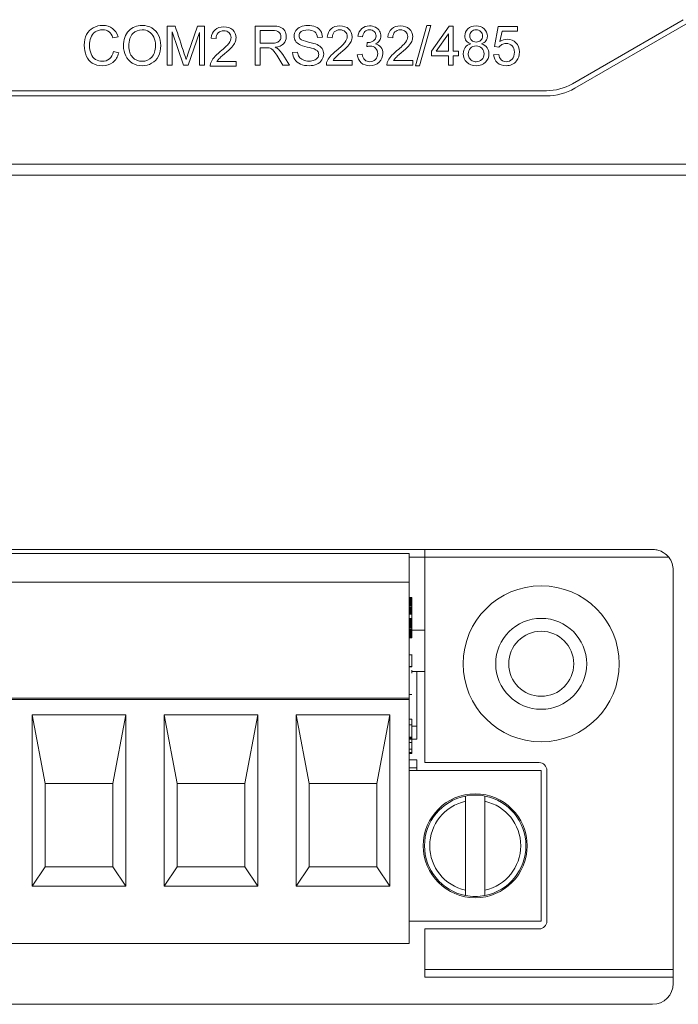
# Model space of a CAD drawing. Header units: millimetres. Extents: x 10908 to 11424, y -3584 to -2973.
# Tile 33 of 50: x 11242 to 11268, y -3548 to -3510. Entities that reach past the tile are written whole.
import ezdxf

# ---------------------------------------------------------------- set-up
doc = ezdxf.new("R2010")
doc.units = ezdxf.units.MM
doc.layers.add('1', color=7, linetype='Continuous', true_color=0xffffff)

msp = doc.modelspace()

# ---------------------------------------------------------------- linework, layer by layer
at = {"layer": '1', "color": 7, "linetype": 'Continuous', "lineweight": 18}
for p, q in [((11247.897, -3510.147), (11247.897, -3511.647)), ((11248.196, -3510.147), (11247.897, -3510.147)), ((11249.062, -3510.147), (11248.702, -3511.191)), ((11249.329, -3510.147), (11249.062, -3510.147)), ((11249.329, -3511.647), (11249.329, -3510.147)), ((11251.274, -3511.647), (11251.274, -3510.147)), ((11257.882, -3510.121), (11257.447, -3511.673)), ((11257.596, -3511.673), (11258.03, -3510.121)), ((11258.03, -3510.121), (11257.882, -3510.121)), ((11258.741, -3510.147), (11258.056, -3511.119)), ((11258.891, -3510.147), (11258.741, -3510.147)), ((11258.891, -3511.119), (11258.891, -3510.147)), ((11263.474, -3512.366), (11267.742, -3509.902)), ((11263.574, -3512.539), (11267.842, -3510.075)), ((11248.088, -3511.647), (11248.088, -3510.37)), ((11248.088, -3510.37), (11248.522, -3511.647)), ((11248.701, -3511.647), (11249.137, -3510.391)), ((11249.137, -3510.391), (11249.137, -3511.647)), ((11251.472, -3510.313), (11251.472, -3510.809)), ((11255.223, -3510.53), (11255.407, -3510.563)), ((11258.237, -3511.119), (11258.707, -3510.443)), ((11258.707, -3510.443), (11258.707, -3511.119)), ((11260.625, -3510.167), (11260.48, -3510.938)), ((11261.371, -3510.167), (11260.625, -3510.167)), ((11260.692, -3510.747), (11260.773, -3510.343)), ((11260.773, -3510.343), (11261.371, -3510.343)), ((11261.371, -3510.343), (11261.371, -3510.167)), ((11245.808, -3510.604), (11246.003, -3510.558)), ((11249.585, -3510.612), (11249.775, -3510.631)), ((11251.472, -3510.809), (11251.899, -3510.809)), ((11253.866, -3510.569), (11253.675, -3510.584)), ((11254.049, -3510.575), (11254.239, -3510.594)), ((11255.588, -3510.775), (11255.568, -3510.937)), ((11256.38, -3510.575), (11256.569, -3510.594)), ((11246.029, -3511.171), (11245.83, -3511.121)), ((11251.472, -3510.981), (11251.472, -3511.647)), ((11252.335, -3511.239), (11252.595, -3511.647)), ((11252.716, -3511.165), (11252.904, -3511.149)), ((11255.389, -3511.226), (11255.205, -3511.251)), ((11258.056, -3511.119), (11258.056, -3511.288)), ((11258.707, -3511.119), (11258.237, -3511.119)), ((11259.094, -3511.119), (11258.891, -3511.119)), ((11259.094, -3511.288), (11259.094, -3511.119)), ((11260.641, -3511.238), (11260.447, -3511.254)), ((11260.48, -3510.938), (11260.653, -3510.961)), ((11247.897, -3511.647), (11248.088, -3511.647)), ((11248.522, -3511.647), (11248.701, -3511.647)), ((11249.137, -3511.647), (11249.329, -3511.647)), ((11250.542, -3511.507), (11249.806, -3511.507)), ((11250.542, -3511.684), (11250.542, -3511.507)), ((11251.472, -3511.647), (11251.274, -3511.647)), ((11252.346, -3511.647), (11252.148, -3511.335)), ((11252.595, -3511.647), (11252.346, -3511.647)), ((11254.015, -3511.647), (11255.006, -3511.647)), ((11255.006, -3511.47), (11254.271, -3511.47)), ((11255.006, -3511.647), (11255.006, -3511.47)), ((11256.345, -3511.647), (11257.337, -3511.647)), ((11257.337, -3511.47), (11256.601, -3511.47)), ((11257.337, -3511.647), (11257.337, -3511.47)), ((11258.056, -3511.288), (11258.707, -3511.288)), ((11258.707, -3511.288), (11258.707, -3511.647)), ((11258.707, -3511.647), (11258.891, -3511.647)), ((11258.891, -3511.288), (11259.094, -3511.288)), ((11258.891, -3511.647), (11258.891, -3511.288)), ((11249.55, -3511.684), (11250.542, -3511.684)), ((11257.447, -3511.673), (11257.596, -3511.673)), ((11099.338, -3512.634), (11262.474, -3512.634)), ((11099.338, -3512.834), (11262.474, -3512.834)), ((11075.606, -3515.459), (11283.206, -3515.459)), ((11077.008, -3515.884), (11281.804, -3515.884)), ((11226.116, -3530.284), (11257.796, -3530.284)), ((11226.719, -3530.444), (11257.199, -3530.444)), ((11257.199, -3530.444), (11257.199, -3531.544)), ((11257.199, -3530.584), (11257.796, -3530.584)), ((11257.796, -3530.584), (11257.796, -3530.284)), ((11266.556, -3530.284), (11257.796, -3530.284)), ((11257.796, -3530.584), (11257.796, -3538.484)), ((11267.181, -3530.584), (11257.796, -3530.584)), ((11267.356, -3546.444), (11267.356, -3531.084)), ((11226.719, -3531.544), (11257.199, -3531.544)), ((11257.199, -3536.004), (11257.199, -3531.544)), ((11257.299, -3532.138), (11257.199, -3532.138)), ((11257.299, -3532.14), (11257.199, -3532.14)), ((11257.299, -3532.145), (11257.199, -3532.145)), ((11257.299, -3532.154), (11257.199, -3532.154)), ((11257.299, -3532.165), (11257.199, -3532.165)), ((11257.299, -3532.179), (11257.199, -3532.179)), ((11257.299, -3532.196), (11257.199, -3532.196)), ((11257.299, -3532.217), (11257.199, -3532.217)), ((11257.299, -3532.24), (11257.199, -3532.24)), ((11257.299, -3532.251), (11257.199, -3532.251)), ((11257.299, -3532.278), (11257.199, -3532.278)), ((11257.299, -3532.307), (11257.199, -3532.307)), ((11257.299, -3532.338), (11257.199, -3532.338)), ((11257.299, -3532.372), (11257.199, -3532.372)), ((11257.299, -3532.408), (11257.199, -3532.408)), ((11257.299, -3532.446), (11257.199, -3532.446)), ((11257.299, -3532.487), (11257.199, -3532.487)), ((11257.299, -3532.138), (11257.299, -3532.14)), ((11257.299, -3532.14), (11257.299, -3532.145)), ((11257.299, -3532.145), (11257.299, -3532.154)), ((11257.299, -3532.154), (11257.299, -3532.165)), ((11257.299, -3532.165), (11257.299, -3532.179)), ((11257.299, -3532.179), (11257.299, -3532.196)), ((11257.299, -3532.196), (11257.299, -3532.217)), ((11257.299, -3532.217), (11257.299, -3532.24)), ((11257.299, -3532.24), (11257.299, -3532.251)), ((11257.299, -3532.251), (11257.299, -3532.278)), ((11257.299, -3532.278), (11257.299, -3532.307)), ((11257.299, -3532.307), (11257.299, -3532.338)), ((11257.299, -3532.338), (11257.299, -3532.372)), ((11257.299, -3532.372), (11257.299, -3532.408)), ((11257.299, -3532.408), (11257.299, -3532.446)), ((11257.299, -3532.446), (11257.299, -3532.487)), ((11257.299, -3532.487), (11257.299, -3532.53)), ((11257.299, -3532.53), (11257.199, -3532.53)), ((11257.299, -3532.563), (11257.199, -3532.563)), ((11257.299, -3532.599), (11257.199, -3532.599)), ((11257.299, -3532.635), (11257.199, -3532.635)), ((11257.299, -3532.667), (11257.199, -3532.667)), ((11257.299, -3532.694), (11257.199, -3532.694)), ((11257.299, -3532.718), (11257.199, -3532.718)), ((11257.299, -3532.731), (11257.199, -3532.731)), ((11257.299, -3532.749), (11257.199, -3532.749)), ((11257.299, -3532.762), (11257.199, -3532.762)), ((11257.299, -3532.772), (11257.199, -3532.772)), ((11257.299, -3532.778), (11257.199, -3532.778)), ((11257.299, -3532.53), (11257.299, -3532.563)), ((11257.299, -3532.563), (11257.299, -3532.599)), ((11257.299, -3532.599), (11257.299, -3532.635)), ((11257.299, -3532.635), (11257.299, -3532.667)), ((11257.299, -3532.667), (11257.299, -3532.694)), ((11257.299, -3532.694), (11257.299, -3532.718)), ((11257.299, -3532.718), (11257.299, -3532.731)), ((11257.299, -3532.731), (11257.299, -3532.749)), ((11257.299, -3532.749), (11257.299, -3532.762)), ((11257.299, -3532.762), (11257.299, -3532.772)), ((11257.299, -3532.772), (11257.299, -3532.778)), ((11257.299, -3532.778), (11257.299, -3532.941)), ((11257.299, -3532.941), (11257.199, -3532.941)), ((11257.299, -3532.956), (11257.199, -3532.956)), ((11257.299, -3532.977), (11257.199, -3532.977)), ((11257.299, -3533.002), (11257.199, -3533.002)), ((11257.299, -3533.03), (11257.199, -3533.03)), ((11257.299, -3533.061), (11257.199, -3533.061)), ((11257.299, -3533.096), (11257.199, -3533.096)), ((11257.299, -3533.132), (11257.199, -3533.132)), ((11257.299, -3533.172), (11257.199, -3533.172)), ((11257.299, -3533.214), (11257.199, -3533.214)), ((11257.299, -3533.227), (11257.199, -3533.227)), ((11257.299, -3533.232), (11257.199, -3533.232)), ((11257.299, -3533.257), (11257.199, -3533.257)), ((11257.299, -3532.941), (11257.299, -3532.956)), ((11257.299, -3532.956), (11257.299, -3532.977)), ((11257.299, -3532.977), (11257.299, -3533.002)), ((11257.299, -3533.002), (11257.299, -3533.03)), ((11257.299, -3533.03), (11257.299, -3533.061)), ((11257.299, -3533.061), (11257.299, -3533.096)), ((11257.299, -3533.096), (11257.299, -3533.132)), ((11257.299, -3533.132), (11257.299, -3533.172)), ((11257.299, -3533.172), (11257.299, -3533.214)), ((11257.299, -3533.214), (11257.299, -3533.227)), ((11257.299, -3533.227), (11257.299, -3533.232)), ((11257.299, -3533.232), (11257.299, -3533.257)), ((11257.299, -3533.257), (11257.299, -3533.293)), ((11257.299, -3533.293), (11257.199, -3533.293)), ((11257.299, -3533.333), (11257.199, -3533.333)), ((11257.299, -3533.372), (11257.199, -3533.372)), ((11257.299, -3533.408), (11257.199, -3533.408)), ((11257.299, -3533.443), (11257.199, -3533.443)), ((11257.299, -3533.476), (11257.199, -3533.476)), ((11257.299, -3533.507), (11257.199, -3533.507)), ((11257.299, -3533.537), (11257.199, -3533.537)), ((11257.299, -3533.564), (11257.199, -3533.564)), ((11257.299, -3533.566), (11257.199, -3533.566)), ((11257.299, -3533.591), (11257.199, -3533.591)), ((11257.299, -3533.612), (11257.199, -3533.612)), ((11257.299, -3533.631), (11257.199, -3533.631)), ((11257.299, -3533.293), (11257.299, -3533.333)), ((11257.299, -3533.333), (11257.299, -3533.372)), ((11257.299, -3533.372), (11257.299, -3533.408)), ((11257.796, -3533.384), (11257.299, -3533.384)), ((11257.299, -3533.408), (11257.299, -3533.443)), ((11257.299, -3533.443), (11257.299, -3533.476)), ((11257.299, -3533.476), (11257.299, -3533.507)), ((11257.299, -3533.507), (11257.299, -3533.537)), ((11257.299, -3533.537), (11257.299, -3533.564)), ((11257.299, -3533.564), (11257.299, -3533.566)), ((11257.299, -3533.566), (11257.299, -3533.591)), ((11257.299, -3533.591), (11257.299, -3533.612)), ((11257.299, -3533.612), (11257.299, -3533.631)), ((11257.299, -3533.631), (11257.299, -3533.647)), ((11257.299, -3533.647), (11257.199, -3533.647)), ((11257.299, -3533.66), (11257.199, -3533.66)), ((11257.299, -3533.67), (11257.199, -3533.67)), ((11257.299, -3533.677), (11257.199, -3533.677)), ((11257.299, -3533.681), (11257.199, -3533.681)), ((11257.299, -3533.683), (11257.199, -3533.683)), ((11257.299, -3533.647), (11257.299, -3533.66)), ((11257.299, -3533.66), (11257.299, -3533.67)), ((11257.299, -3533.67), (11257.299, -3533.677)), ((11257.299, -3533.677), (11257.299, -3533.681)), ((11257.299, -3533.681), (11257.299, -3533.683)), ((11257.311, -3534.342), (11257.199, -3534.342)), ((11257.299, -3534.342), (11257.199, -3534.342)), ((11257.299, -3534.782), (11257.199, -3534.782)), ((11257.299, -3534.801), (11257.199, -3534.801)), ((11257.299, -3534.782), (11257.299, -3534.801)), ((11257.496, -3534.984), (11257.299, -3534.984)), ((11257.496, -3534.984), (11257.496, -3537.584)), ((11257.796, -3534.984), (11257.496, -3534.984)), ((11257.299, -3535.868), (11257.199, -3535.868)), ((11257.199, -3536.004), (11226.719, -3536.004)), ((11226.719, -3536.054), (11257.199, -3536.054)), ((11257.199, -3536.054), (11257.199, -3536.004)), ((11257.199, -3545.444), (11257.199, -3536.054)), ((11243.199, -3539.294), (11242.699, -3536.644)), ((11242.699, -3536.644), (11246.299, -3536.644)), ((11242.699, -3543.244), (11242.699, -3536.644)), ((11245.799, -3539.294), (11246.299, -3536.644)), ((11246.299, -3536.644), (11246.299, -3543.244)), ((11248.279, -3539.294), (11247.779, -3536.644)), ((11247.779, -3543.244), (11247.779, -3536.644)), ((11247.779, -3536.644), (11251.379, -3536.644)), ((11250.879, -3539.294), (11251.379, -3536.644)), ((11251.379, -3536.644), (11251.379, -3543.244)), ((11253.359, -3539.294), (11252.859, -3536.644)), ((11252.859, -3536.644), (11256.459, -3536.644)), ((11252.859, -3543.244), (11252.859, -3536.644)), ((11255.959, -3539.294), (11256.459, -3536.644)), ((11256.459, -3536.644), (11256.459, -3543.244)), ((11257.299, -3536.816), (11257.199, -3536.816)), ((11257.299, -3537.034), (11257.199, -3537.034)), ((11257.299, -3537.034), (11257.299, -3536.816)), ((11257.299, -3537.51), (11257.299, -3537.034)), ((11257.298, -3537.084), (11257.496, -3537.084)), ((11257.299, -3537.51), (11257.199, -3537.51)), ((11257.299, -3537.545), (11257.199, -3537.545)), ((11257.299, -3537.584), (11257.199, -3537.584)), ((11257.299, -3537.713), (11257.199, -3537.713)), ((11257.496, -3537.584), (11257.298, -3537.584)), ((11257.299, -3537.545), (11257.299, -3537.51)), ((11257.299, -3537.584), (11257.299, -3537.545)), ((11257.299, -3537.584), (11257.299, -3537.713)), ((11257.299, -3537.713), (11257.299, -3537.962)), ((11257.299, -3537.962), (11257.199, -3537.962)), ((11257.299, -3538.092), (11257.199, -3538.092)), ((11257.199, -3538.13), (11257.299, -3538.13)), ((11257.299, -3537.962), (11257.299, -3538.092)), ((11257.299, -3538.13), (11257.299, -3538.092)), ((11257.198, -3538.384), (11257.496, -3538.384)), ((11257.496, -3538.384), (11257.496, -3538.784)), ((11257.796, -3538.484), (11262.196, -3538.484)), ((11257.198, -3538.684), (11257.496, -3538.684)), ((11257.199, -3538.784), (11262.279, -3538.784)), ((11262.279, -3538.784), (11262.279, -3544.584)), ((11262.496, -3544.584), (11262.496, -3538.784)), ((11243.199, -3539.294), (11245.799, -3539.294)), ((11243.199, -3542.494), (11243.199, -3539.294)), ((11245.799, -3539.294), (11245.799, -3542.494)), ((11248.279, -3539.294), (11250.879, -3539.294)), ((11248.279, -3542.494), (11248.279, -3539.294)), ((11250.879, -3539.294), (11250.879, -3542.494)), ((11253.359, -3542.494), (11253.359, -3539.294)), ((11253.359, -3539.294), (11255.959, -3539.294)), ((11255.959, -3539.294), (11255.959, -3542.494)), ((11259.364, -3539.975), (11259.364, -3543.394)), ((11260.114, -3539.975), (11260.114, -3543.394)), ((11243.199, -3542.494), (11242.699, -3543.244)), ((11245.799, -3542.494), (11243.199, -3542.494)), ((11245.799, -3542.494), (11246.299, -3543.244)), ((11248.279, -3542.494), (11247.779, -3543.244)), ((11250.879, -3542.494), (11248.279, -3542.494)), ((11250.879, -3542.494), (11251.379, -3543.244)), ((11253.359, -3542.494), (11252.859, -3543.244)), ((11255.959, -3542.494), (11253.359, -3542.494)), ((11255.959, -3542.494), (11256.459, -3543.244)), ((11246.299, -3543.244), (11242.699, -3543.244)), ((11251.379, -3543.244), (11247.779, -3543.244)), ((11256.459, -3543.244), (11252.859, -3543.244)), ((11257.199, -3544.584), (11262.279, -3544.584)), ((11257.796, -3544.884), (11257.796, -3546.444)), ((11257.796, -3544.884), (11262.196, -3544.884)), ((11257.199, -3545.444), (11226.719, -3545.444)), ((11257.796, -3546.744), (11257.796, -3546.444)), ((11267.356, -3546.444), (11257.796, -3546.444)), ((11267.356, -3546.444), (11267.356, -3546.744)), ((11267.356, -3546.744), (11257.796, -3546.744)), ((11267.356, -3546.744), (11267.356, -3546.984)), ((11266.556, -3547.784), (11217.356, -3547.784))]:
    msp.add_line(p, q, dxfattribs=at)
for centre, radius in [((11262.276, -3534.684), 3), ((11262.276, -3534.684), 1.75), ((11262.276, -3534.684), 1.25), ((11259.739, -3541.684), 2)]:
    msp.add_circle(centre, radius, dxfattribs=at)
for centre, radius, start, end in [((11262.474, -3510.634), 2, 270, 300), ((11262.474, -3510.634), 2.2, 270, 300), ((11266.556, -3531.084), 0.8, 0, 38.6822), ((11262.196, -3538.784), 0.3, 0, 90), ((11259.739, -3541.684), 1.95, 101.0875, 180), ((11259.739, -3541.684), 1.75, 102.3736, 257.6264), ((11259.739, -3541.684), 1.95, 78.9125, 101.0875), ((11259.739, -3541.684), 1.95, 360, 78.9125), ((11259.739, -3541.684), 1.75, 282.3736, 77.6264), ((11259.739, -3541.684), 1.95, 180, 258.9125), ((11259.739, -3541.684), 1.95, 281.0875, 360), ((11259.739, -3541.684), 1.95, 258.9125, 281.0875), ((11262.196, -3544.584), 0.3, 270, 0), ((11266.556, -3546.984), 0.8, 270, 0)]:
    msp.add_arc(centre, radius, start, end, dxfattribs=at)
for points, knots in [([(11245.789, -3510.236), (11245.687, -3510.16), (11245.56, -3510.121), (11245.278, -3510.121), (11245.157, -3510.152), (11245.047, -3510.212)], [0, 0, 0, 0, 0.53125, 0.53125, 1, 1, 1, 1]), ([(11247.306, -3510.22), (11247.194, -3510.154), (11247.07, -3510.121), (11246.72, -3510.121), (11246.547, -3510.191), (11246.413, -3510.332)], [0, 0, 0, 0, 0.395833, 0.395833, 1, 1, 1, 1]), ([(11248.623, -3511.431), (11248.608, -3511.382), (11248.584, -3511.308), (11248.433, -3510.855), (11248.314, -3510.501), (11248.196, -3510.147)], [0, 0, 0, 0, 0.218477, 0.218477, 1, 1, 1, 1]), ([(11251.274, -3510.147), (11251.495, -3510.147), (11251.717, -3510.147), (11252.072, -3510.147), (11252.174, -3510.16), (11252.244, -3510.187)], [0, 0, 0, 0, 0.62419, 0.62419, 1, 1, 1, 1]), ([(11252.838, -3510.322), (11252.881, -3510.257), (11252.944, -3510.207), (11253.109, -3510.139), (11253.201, -3510.121), (11253.413, -3510.121), (11253.511, -3510.139), (11253.596, -3510.175)], [0, 0, 0, 0, 0.323133, 0.323133, 0.646267, 0.646267, 1, 1, 1, 1]), ([(11254.845, -3510.918), (11254.902, -3510.853), (11254.943, -3510.792), (11254.992, -3510.677), (11255.004, -3510.617), (11255.004, -3510.439), (11254.962, -3510.34), (11254.794, -3510.181), (11254.68, -3510.141), (11254.394, -3510.141), (11254.28, -3510.178), (11254.196, -3510.252)], [0, 0, 0, 0, 0.127463, 0.127463, 0.254927, 0.254927, 0.504171, 0.504171, 0.753415, 0.753415, 1, 1, 1, 1]), ([(11255.901, -3510.193), (11255.832, -3510.159), (11255.756, -3510.141), (11255.556, -3510.141), (11255.456, -3510.175), (11255.297, -3510.31), (11255.246, -3510.406), (11255.223, -3510.53)], [0, 0, 0, 0, 0.257212, 0.257212, 0.628606, 0.628606, 1, 1, 1, 1]), ([(11257.176, -3510.918), (11257.233, -3510.853), (11257.274, -3510.792), (11257.323, -3510.677), (11257.335, -3510.617), (11257.335, -3510.439), (11257.293, -3510.34), (11257.125, -3510.181), (11257.011, -3510.141), (11256.725, -3510.141), (11256.611, -3510.178), (11256.526, -3510.252)], [0, 0, 0, 0, 0.127463, 0.127463, 0.254927, 0.254927, 0.504171, 0.504171, 0.753415, 0.753415, 1, 1, 1, 1]), ([(11260.087, -3510.255), (11260.007, -3510.179), (11259.902, -3510.141), (11259.641, -3510.141), (11259.536, -3510.178), (11259.379, -3510.327), (11259.34, -3510.419), (11259.34, -3510.6), (11259.359, -3510.662), (11259.396, -3510.714)], [0, 0, 0, 0, 0.275454, 0.275454, 0.548492, 0.548492, 0.820162, 0.820162, 1, 1, 1, 1]), ([(11244.792, -3510.477), (11244.732, -3510.593), (11244.702, -3510.729), (11244.702, -3511.029), (11244.729, -3511.163), (11244.782, -3511.288)], [0, 0, 0, 0, 0.521127, 0.521127, 1, 1, 1, 1]), ([(11245.136, -3511.432), (11245.058, -3511.385), (11245, -3511.314), (11244.926, -3511.124), (11244.907, -3511.012), (11244.907, -3510.786), (11244.923, -3510.69), (11244.986, -3510.503), (11245.04, -3510.429), (11245.117, -3510.374)], [0, 0, 0, 0, 0.281356, 0.281356, 0.562712, 0.562712, 0.781356, 0.781356, 1, 1, 1, 1]), ([(11245.117, -3510.374), (11245.195, -3510.319), (11245.291, -3510.291), (11245.507, -3510.291), (11245.59, -3510.316), (11245.656, -3510.366)], [0, 0, 0, 0, 0.535587, 0.535587, 1, 1, 1, 1]), ([(11246.413, -3510.332), (11246.28, -3510.472), (11246.213, -3510.667), (11246.213, -3511.048), (11246.242, -3511.173), (11246.299, -3511.291)], [0, 0, 0, 0, 0.654234, 0.654234, 1, 1, 1, 1]), ([(11246.563, -3511.347), (11246.466, -3511.243), (11246.417, -3511.1), (11246.417, -3510.694), (11246.468, -3510.533), (11246.569, -3510.436)], [0, 0, 0, 0, 0.444759, 0.444759, 1, 1, 1, 1]), ([(11246.569, -3510.436), (11246.671, -3510.34), (11246.791, -3510.291), (11247.031, -3510.291), (11247.12, -3510.316), (11247.279, -3510.417), (11247.339, -3510.487), (11247.381, -3510.578)], [0, 0, 0, 0, 0.416572, 0.416572, 0.708286, 0.708286, 1, 1, 1, 1]), ([(11247.295, -3511.58), (11247.407, -3511.518), (11247.494, -3511.428), (11247.616, -3511.187), (11247.647, -3511.051), (11247.647, -3510.749), (11247.618, -3510.615), (11247.56, -3510.497)], [0, 0, 0, 0, 0.334742, 0.334742, 0.669484, 0.669484, 1, 1, 1, 1]), ([(11250.381, -3510.954), (11250.438, -3510.89), (11250.479, -3510.829), (11250.528, -3510.713), (11250.54, -3510.654), (11250.54, -3510.476), (11250.498, -3510.377), (11250.33, -3510.218), (11250.216, -3510.178), (11249.93, -3510.178), (11249.816, -3510.215), (11249.732, -3510.289)], [0, 0, 0, 0, 0.127463, 0.127463, 0.254927, 0.254927, 0.504171, 0.504171, 0.753415, 0.753415, 1, 1, 1, 1]), ([(11249.856, -3510.41), (11249.909, -3510.357), (11249.979, -3510.33), (11250.152, -3510.33), (11250.22, -3510.355), (11250.273, -3510.405)], [0, 0, 0, 0, 0.515556, 0.515556, 1, 1, 1, 1]), ([(11250.273, -3510.405), (11250.325, -3510.456), (11250.351, -3510.517), (11250.351, -3510.66), (11250.322, -3510.733), (11250.265, -3510.812)], [0, 0, 0, 0, 0.513441, 0.513441, 1, 1, 1, 1]), ([(11252.228, -3510.691), (11252.255, -3510.65), (11252.268, -3510.605), (11252.268, -3510.485), (11252.242, -3510.427), (11252.14, -3510.336), (11252.058, -3510.313), (11251.789, -3510.313), (11251.631, -3510.313), (11251.472, -3510.313)], [0, 0, 0, 0, 0.165999, 0.165999, 0.409728, 0.409728, 0.653457, 0.653457, 1, 1, 1, 1]), ([(11252.411, -3510.33), (11252.452, -3510.398), (11252.473, -3510.474), (11252.473, -3510.663), (11252.439, -3510.753), (11252.369, -3510.825)], [0, 0, 0, 0, 0.436992, 0.436992, 1, 1, 1, 1]), ([(11252.987, -3510.861), (11252.915, -3510.824), (11252.862, -3510.777), (11252.791, -3510.666), (11252.774, -3510.604), (11252.774, -3510.459), (11252.795, -3510.388), (11252.838, -3510.322)], [0, 0, 0, 0, 0.321942, 0.321942, 0.643885, 0.643885, 1, 1, 1, 1]), ([(11253.048, -3510.362), (11252.993, -3510.406), (11252.965, -3510.459), (11252.965, -3510.575), (11252.985, -3510.62), (11253.062, -3510.689), (11253.161, -3510.725), (11253.484, -3510.798), (11253.595, -3510.83), (11253.742, -3510.897), (11253.807, -3510.948), (11253.848, -3511.01)], [0, 0, 0, 0, 0.207654, 0.207654, 0.387109, 0.387109, 0.564699, 0.564699, 0.742692, 0.742692, 1, 1, 1, 1]), ([(11253.571, -3510.369), (11253.512, -3510.32), (11253.425, -3510.296), (11253.19, -3510.296), (11253.102, -3510.319), (11253.048, -3510.362)], [0, 0, 0, 0, 0.489396, 0.489396, 1, 1, 1, 1]), ([(11254.32, -3510.373), (11254.373, -3510.32), (11254.444, -3510.293), (11254.616, -3510.293), (11254.685, -3510.319), (11254.737, -3510.368)], [0, 0, 0, 0, 0.515556, 0.515556, 1, 1, 1, 1]), ([(11254.737, -3510.368), (11254.789, -3510.419), (11254.815, -3510.48), (11254.815, -3510.623), (11254.786, -3510.696), (11254.729, -3510.775)], [0, 0, 0, 0, 0.513441, 0.513441, 1, 1, 1, 1]), ([(11255.407, -3510.563), (11255.421, -3510.472), (11255.452, -3510.405), (11255.547, -3510.315), (11255.607, -3510.292), (11255.751, -3510.292), (11255.81, -3510.314), (11255.901, -3510.403), (11255.924, -3510.459), (11255.924, -3510.612), (11255.893, -3510.675), (11255.83, -3510.716)], [0, 0, 0, 0, 0.188172, 0.188172, 0.377905, 0.377905, 0.568652, 0.568652, 0.759399, 0.759399, 1, 1, 1, 1]), ([(11256.061, -3510.708), (11256.096, -3510.655), (11256.113, -3510.596), (11256.113, -3510.462), (11256.095, -3510.398), (11256.059, -3510.337)], [0, 0, 0, 0, 0.487032, 0.487032, 1, 1, 1, 1]), ([(11256.65, -3510.373), (11256.704, -3510.32), (11256.774, -3510.293), (11256.947, -3510.293), (11257.015, -3510.319), (11257.068, -3510.368)], [0, 0, 0, 0, 0.515556, 0.515556, 1, 1, 1, 1]), ([(11257.068, -3510.368), (11257.12, -3510.419), (11257.146, -3510.48), (11257.146, -3510.623), (11257.117, -3510.696), (11257.06, -3510.775)], [0, 0, 0, 0, 0.513441, 0.513441, 1, 1, 1, 1]), ([(11259.597, -3510.695), (11259.551, -3510.65), (11259.528, -3510.593), (11259.528, -3510.459), (11259.552, -3510.405), (11259.598, -3510.36)], [0, 0, 0, 0, 0.530086, 0.530086, 1, 1, 1, 1]), ([(11259.598, -3510.36), (11259.644, -3510.315), (11259.703, -3510.292), (11259.843, -3510.292), (11259.901, -3510.315), (11259.947, -3510.362)], [0, 0, 0, 0, 0.50411, 0.50411, 1, 1, 1, 1]), ([(11259.947, -3510.362), (11259.994, -3510.408), (11260.018, -3510.464), (11260.018, -3510.597), (11259.995, -3510.651), (11259.95, -3510.696)], [0, 0, 0, 0, 0.510145, 0.510145, 1, 1, 1, 1]), ([(11260.152, -3510.715), (11260.189, -3510.663), (11260.207, -3510.602), (11260.207, -3510.424), (11260.167, -3510.331), (11260.087, -3510.255)], [0, 0, 0, 0, 0.390558, 0.390558, 1, 1, 1, 1]), ([(11247.381, -3510.578), (11247.422, -3510.669), (11247.443, -3510.776), (11247.443, -3511.091), (11247.394, -3511.24), (11247.201, -3511.45), (11247.078, -3511.503), (11246.782, -3511.503), (11246.661, -3511.451), (11246.563, -3511.347)], [0, 0, 0, 0, 0.174433, 0.174433, 0.450345, 0.450345, 0.727309, 0.727309, 1, 1, 1, 1]), ([(11250.265, -3510.812), (11250.207, -3510.89), (11250.097, -3510.995), (11249.829, -3511.215), (11249.749, -3511.291), (11249.638, -3511.422), (11249.597, -3511.489), (11249.572, -3511.556)], [0, 0, 0, 0, 0.437773, 0.437773, 0.718887, 0.718887, 1, 1, 1, 1]), ([(11253.543, -3511.028), (11253.503, -3511.012), (11253.414, -3510.988), (11253.138, -3510.922), (11253.042, -3510.891), (11252.987, -3510.861)], [0, 0, 0, 0, 0.5, 0.5, 1, 1, 1, 1]), ([(11254.729, -3510.775), (11254.672, -3510.853), (11254.561, -3510.959), (11254.294, -3511.179), (11254.213, -3511.254), (11254.102, -3511.385), (11254.061, -3511.452), (11254.036, -3511.519)], [0, 0, 0, 0, 0.437773, 0.437773, 0.718887, 0.718887, 1, 1, 1, 1]), ([(11255.83, -3510.716), (11255.767, -3510.757), (11255.696, -3510.777), (11255.61, -3510.777), (11255.601, -3510.777), (11255.588, -3510.775)], [0, 0, 0, 0, 0.910714, 0.910714, 1, 1, 1, 1]), ([(11256.044, -3511.537), (11256.139, -3511.446), (11256.187, -3511.335), (11256.187, -3511.107), (11256.162, -3511.027), (11256.064, -3510.898), (11255.995, -3510.855), (11255.907, -3510.835)], [0, 0, 0, 0, 0.404255, 0.404255, 0.702128, 0.702128, 1, 1, 1, 1]), ([(11257.06, -3510.775), (11257.002, -3510.853), (11256.892, -3510.959), (11256.624, -3511.179), (11256.544, -3511.254), (11256.432, -3511.385), (11256.392, -3511.452), (11256.367, -3511.519)], [0, 0, 0, 0, 0.437773, 0.437773, 0.718887, 0.718887, 1, 1, 1, 1]), ([(11259.95, -3510.696), (11259.904, -3510.741), (11259.846, -3510.763), (11259.702, -3510.763), (11259.643, -3510.741), (11259.597, -3510.695)], [0, 0, 0, 0, 0.493333, 0.493333, 1, 1, 1, 1]), ([(11261.307, -3510.789), (11261.217, -3510.698), (11261.106, -3510.652), (11260.876, -3510.652), (11260.782, -3510.684), (11260.692, -3510.747)], [0, 0, 0, 0, 0.569282, 0.569282, 1, 1, 1, 1]), ([(11260.766, -3510.856), (11260.813, -3510.829), (11260.867, -3510.815), (11261.021, -3510.815), (11261.099, -3510.845), (11261.217, -3510.967), (11261.246, -3511.05), (11261.246, -3511.266), (11261.216, -3511.354), (11261.093, -3511.488), (11261.018, -3511.521), (11260.856, -3511.521), (11260.793, -3511.497), (11260.741, -3511.45)], [0, 0, 0, 0, 0.111676, 0.111676, 0.290357, 0.290357, 0.467896, 0.467896, 0.655841, 0.655841, 0.843786, 0.843786, 1, 1, 1, 1]), ([(11261.323, -3511.49), (11261.402, -3511.391), (11261.442, -3511.274), (11261.442, -3510.996), (11261.397, -3510.879), (11261.307, -3510.789)], [0, 0, 0, 0, 0.487603, 0.487603, 1, 1, 1, 1]), ([(11245.83, -3511.121), (11245.803, -3511.247), (11245.75, -3511.342), (11245.596, -3511.471), (11245.502, -3511.503), (11245.3, -3511.503), (11245.215, -3511.479), (11245.136, -3511.432)], [0, 0, 0, 0, 0.352502, 0.352502, 0.706909, 0.706909, 1, 1, 1, 1]), ([(11251.813, -3510.988), (11251.79, -3510.983), (11251.754, -3510.981), (11251.626, -3510.981), (11251.549, -3510.981), (11251.472, -3510.981)], [0, 0, 0, 0, 0.399399, 0.399399, 1, 1, 1, 1]), ([(11253.645, -3511.614), (11253.559, -3511.653), (11253.463, -3511.673), (11253.22, -3511.673), (11253.107, -3511.653), (11252.923, -3511.574), (11252.851, -3511.514), (11252.747, -3511.355), (11252.719, -3511.266), (11252.716, -3511.165)], [0, 0, 0, 0, 0.208054, 0.208054, 0.472036, 0.472036, 0.736018, 0.736018, 1, 1, 1, 1]), ([(11253.677, -3511.368), (11253.705, -3511.329), (11253.719, -3511.286), (11253.719, -3511.193), (11253.706, -3511.152), (11253.678, -3511.117)], [0, 0, 0, 0, 0.495902, 0.495902, 1, 1, 1, 1]), ([(11253.848, -3511.01), (11253.89, -3511.072), (11253.911, -3511.143), (11253.911, -3511.303), (11253.888, -3511.378), (11253.842, -3511.449)], [0, 0, 0, 0, 0.502392, 0.502392, 1, 1, 1, 1]), ([(11255.568, -3510.937), (11255.62, -3510.923), (11255.663, -3510.916), (11255.783, -3510.916), (11255.853, -3510.944), (11255.964, -3511.054), (11255.992, -3511.124), (11255.992, -3511.297), (11255.962, -3511.371), (11255.842, -3511.491), (11255.769, -3511.521), (11255.609, -3511.521), (11255.548, -3511.498), (11255.497, -3511.452)], [0, 0, 0, 0, 0.075717, 0.075717, 0.260432, 0.260432, 0.445148, 0.445148, 0.639099, 0.639099, 0.834298, 0.834298, 1, 1, 1, 1]), ([(11259.354, -3510.968), (11259.305, -3511.034), (11259.28, -3511.116), (11259.28, -3511.344), (11259.325, -3511.454), (11259.416, -3511.541)], [0, 0, 0, 0, 0.426174, 0.426174, 1, 1, 1, 1]), ([(11259.416, -3511.541), (11259.507, -3511.629), (11259.626, -3511.673), (11259.922, -3511.673), (11260.041, -3511.629), (11260.223, -3511.454), (11260.268, -3511.347), (11260.268, -3511.126), (11260.244, -3511.046), (11260.196, -3510.979)], [0, 0, 0, 0, 0.269024, 0.269024, 0.538049, 0.538049, 0.805916, 0.805916, 1, 1, 1, 1]), ([(11259.507, -3511.366), (11259.482, -3511.318), (11259.469, -3511.267), (11259.469, -3511.128), (11259.498, -3511.057), (11259.554, -3510.999)], [0, 0, 0, 0, 0.379501, 0.379501, 1, 1, 1, 1]), ([(11259.554, -3510.999), (11259.612, -3510.942), (11259.683, -3510.913), (11259.859, -3510.913), (11259.932, -3510.942), (11260.051, -3511.058), (11260.08, -3511.132), (11260.08, -3511.308), (11260.051, -3511.38), (11259.994, -3511.436)], [0, 0, 0, 0, 0.246725, 0.246725, 0.498908, 0.498908, 0.751092, 0.751092, 1, 1, 1, 1]), ([(11260.447, -3511.254), (11260.46, -3511.38), (11260.509, -3511.482), (11260.681, -3511.634), (11260.793, -3511.673), (11261.096, -3511.673), (11261.227, -3511.612), (11261.323, -3511.49)], [0, 0, 0, 0, 0.310917, 0.310917, 0.621834, 0.621834, 1, 1, 1, 1]), ([(11245.013, -3511.574), (11245.114, -3511.64), (11245.246, -3511.673), (11245.564, -3511.673), (11245.696, -3511.63), (11245.804, -3511.544)], [0, 0, 0, 0, 0.508454, 0.508454, 1, 1, 1, 1]), ([(11246.552, -3511.57), (11246.663, -3511.639), (11246.789, -3511.673), (11247.06, -3511.673), (11247.182, -3511.642), (11247.295, -3511.58)], [0, 0, 0, 0, 0.519774, 0.519774, 1, 1, 1, 1]), ([(11252.966, -3511.333), (11252.998, -3511.381), (11253.048, -3511.421), (11253.185, -3511.48), (11253.262, -3511.495), (11253.422, -3511.495), (11253.489, -3511.483), (11253.548, -3511.461)], [0, 0, 0, 0, 0.346334, 0.346334, 0.692668, 0.692668, 1, 1, 1, 1]), ([(11255.353, -3511.556), (11255.44, -3511.634), (11255.55, -3511.673), (11255.827, -3511.673), (11255.948, -3511.628), (11256.044, -3511.537)], [0, 0, 0, 0, 0.474412, 0.474412, 1, 1, 1, 1]), ([(11259.994, -3511.436), (11259.937, -3511.493), (11259.864, -3511.521), (11259.719, -3511.521), (11259.667, -3511.508), (11259.568, -3511.454), (11259.531, -3511.416), (11259.507, -3511.366)], [0, 0, 0, 0, 0.43619, 0.43619, 0.718095, 0.718095, 1, 1, 1, 1]), ([(11267.181, -3530.584), (11267.16, -3530.558), (11267.138, -3530.534), (11267.103, -3530.5), (11267.091, -3530.489), (11267.067, -3530.468), (11267.055, -3530.458), (11267.017, -3530.43), (11266.992, -3530.412), (11266.953, -3530.389), (11266.94, -3530.382), (11266.913, -3530.368), (11266.9, -3530.361), (11266.86, -3530.343), (11266.833, -3530.333), (11266.778, -3530.315), (11266.751, -3530.307), (11266.696, -3530.296), (11266.668, -3530.291), (11266.626, -3530.287), (11266.612, -3530.286), (11266.584, -3530.284), (11266.57, -3530.284), (11266.556, -3530.284)], [0, 0, 0, 0, 0.125, 0.125, 0.1875, 0.1875, 0.25, 0.25, 0.375, 0.375, 0.4375, 0.4375, 0.5, 0.5, 0.625, 0.625, 0.75, 0.75, 0.875, 0.875, 0.9375, 0.9375, 1, 1, 1, 1]), ([(11257.299, -3534.342), (11257.299, -3534.342), (11257.299, -3534.379), (11257.299, -3534.529), (11257.299, -3534.638), (11257.299, -3534.782)], [0, 0, 0, 0, 0.500138, 0.500138, 1, 1, 1, 1])]:
    msp.add_open_spline(points, degree=3, knots=knots, dxfattribs=at)
for points in [[(11245.047, -3510.212), (11244.937, -3510.272), (11244.852, -3510.361), (11244.792, -3510.477)], [(11245.656, -3510.366), (11245.722, -3510.416), (11245.773, -3510.495), (11245.808, -3510.604)], [(11246.003, -3510.558), (11245.963, -3510.42), (11245.891, -3510.312), (11245.789, -3510.236)], [(11247.56, -3510.497), (11247.501, -3510.378), (11247.417, -3510.286), (11247.306, -3510.22)], [(11249.732, -3510.289), (11249.647, -3510.363), (11249.598, -3510.471), (11249.585, -3510.612)], [(11249.775, -3510.631), (11249.775, -3510.537), (11249.802, -3510.463), (11249.856, -3510.41)], [(11252.244, -3510.187), (11252.313, -3510.215), (11252.369, -3510.262), (11252.411, -3510.33)], [(11253.675, -3510.584), (11253.665, -3510.489), (11253.63, -3510.418), (11253.571, -3510.369)], [(11253.596, -3510.175), (11253.681, -3510.211), (11253.746, -3510.264), (11253.792, -3510.333)], [(11253.792, -3510.333), (11253.838, -3510.403), (11253.862, -3510.482), (11253.866, -3510.569)], [(11254.196, -3510.252), (11254.111, -3510.326), (11254.063, -3510.434), (11254.049, -3510.575)], [(11254.239, -3510.594), (11254.239, -3510.5), (11254.266, -3510.426), (11254.32, -3510.373)], [(11256.059, -3510.337), (11256.022, -3510.277), (11255.969, -3510.229), (11255.901, -3510.193)], [(11256.526, -3510.252), (11256.442, -3510.326), (11256.393, -3510.434), (11256.38, -3510.575)], [(11256.569, -3510.594), (11256.57, -3510.5), (11256.597, -3510.426), (11256.65, -3510.373)], [(11251.899, -3510.809), (11251.99, -3510.809), (11252.061, -3510.8), (11252.112, -3510.781)], [(11252.369, -3510.825), (11252.301, -3510.898), (11252.194, -3510.945), (11252.05, -3510.964)], [(11252.112, -3510.781), (11252.163, -3510.762), (11252.202, -3510.732), (11252.228, -3510.691)], [(11255.907, -3510.835), (11255.975, -3510.803), (11256.026, -3510.761), (11256.061, -3510.708)], [(11259.565, -3510.833), (11259.474, -3510.857), (11259.404, -3510.902), (11259.354, -3510.968)], [(11259.396, -3510.714), (11259.432, -3510.766), (11259.489, -3510.805), (11259.565, -3510.833)], [(11259.986, -3510.833), (11260.06, -3510.805), (11260.115, -3510.766), (11260.152, -3510.715)], [(11260.196, -3510.979), (11260.148, -3510.912), (11260.078, -3510.863), (11259.986, -3510.833)], [(11260.653, -3510.961), (11260.68, -3510.918), (11260.718, -3510.883), (11260.766, -3510.856)], [(11245.804, -3511.544), (11245.912, -3511.459), (11245.987, -3511.334), (11246.029, -3511.171)], [(11248.702, -3511.191), (11248.666, -3511.296), (11248.64, -3511.376), (11248.623, -3511.431)], [(11249.884, -3511.407), (11249.915, -3511.374), (11249.986, -3511.311), (11250.097, -3511.218)], [(11250.097, -3511.218), (11250.229, -3511.106), (11250.324, -3511.019), (11250.381, -3510.954)], [(11251.904, -3511.028), (11251.874, -3511.009), (11251.844, -3510.995), (11251.813, -3510.988)], [(11252.004, -3511.128), (11251.967, -3511.081), (11251.933, -3511.047), (11251.904, -3511.028)], [(11252.148, -3511.335), (11252.089, -3511.245), (11252.042, -3511.176), (11252.004, -3511.128)], [(11252.05, -3510.964), (11252.103, -3510.99), (11252.143, -3511.015), (11252.17, -3511.039)], [(11252.17, -3511.039), (11252.228, -3511.093), (11252.283, -3511.159), (11252.335, -3511.239)], [(11252.904, -3511.149), (11252.912, -3511.224), (11252.933, -3511.286), (11252.966, -3511.333)], [(11253.678, -3511.117), (11253.651, -3511.081), (11253.606, -3511.052), (11253.543, -3511.028)], [(11254.348, -3511.37), (11254.379, -3511.337), (11254.45, -3511.274), (11254.561, -3511.182)], [(11254.561, -3511.182), (11254.693, -3511.069), (11254.788, -3510.982), (11254.845, -3510.918)], [(11255.205, -3511.251), (11255.217, -3511.376), (11255.267, -3511.477), (11255.353, -3511.556)], [(11255.497, -3511.452), (11255.446, -3511.406), (11255.41, -3511.331), (11255.389, -3511.226)], [(11256.679, -3511.37), (11256.71, -3511.337), (11256.781, -3511.274), (11256.892, -3511.182)], [(11256.892, -3511.182), (11257.024, -3511.069), (11257.119, -3510.982), (11257.176, -3510.918)], [(11260.741, -3511.45), (11260.688, -3511.403), (11260.655, -3511.332), (11260.641, -3511.238)], [(11244.782, -3511.288), (11244.834, -3511.413), (11244.912, -3511.508), (11245.013, -3511.574)], [(11246.299, -3511.291), (11246.356, -3511.409), (11246.44, -3511.502), (11246.552, -3511.57)], [(11249.572, -3511.556), (11249.556, -3511.597), (11249.549, -3511.64), (11249.55, -3511.684)], [(11249.806, -3511.507), (11249.827, -3511.474), (11249.853, -3511.44), (11249.884, -3511.407)], [(11253.548, -3511.461), (11253.605, -3511.438), (11253.648, -3511.408), (11253.677, -3511.368)], [(11253.842, -3511.449), (11253.796, -3511.52), (11253.731, -3511.574), (11253.645, -3511.614)], [(11254.036, -3511.519), (11254.02, -3511.56), (11254.013, -3511.603), (11254.015, -3511.647)], [(11254.271, -3511.47), (11254.291, -3511.437), (11254.317, -3511.403), (11254.348, -3511.37)], [(11256.367, -3511.519), (11256.351, -3511.56), (11256.344, -3511.603), (11256.345, -3511.647)], [(11256.601, -3511.47), (11256.622, -3511.437), (11256.648, -3511.403), (11256.679, -3511.37)], [(11257.299, -3535.044), (11257.299, -3535.016), (11257.299, -3534.976), (11257.299, -3534.925)], [(11259.364, -3539.975), (11259.364, -3539.962), (11259.364, -3539.935), (11259.364, -3539.897), (11259.364, -3539.861), (11259.364, -3539.83), (11259.364, -3539.804), (11259.364, -3539.785), (11259.364, -3539.773), (11259.364, -3539.771), (11259.364, -3539.771)], [(11260.114, -3539.771), (11260.114, -3539.771), (11260.114, -3539.773), (11260.114, -3539.785), (11260.114, -3539.805), (11260.114, -3539.83), (11260.114, -3539.861), (11260.114, -3539.897), (11260.114, -3539.935), (11260.114, -3539.962), (11260.114, -3539.975)], [(11259.364, -3543.598), (11259.364, -3543.598), (11259.364, -3543.595), (11259.364, -3543.584), (11259.364, -3543.564), (11259.364, -3543.539), (11259.364, -3543.507), (11259.364, -3543.472), (11259.364, -3543.434), (11259.364, -3543.407), (11259.364, -3543.394)], [(11260.114, -3543.394), (11260.114, -3543.407), (11260.114, -3543.434), (11260.114, -3543.472), (11260.114, -3543.508), (11260.114, -3543.539), (11260.114, -3543.564), (11260.114, -3543.584), (11260.114, -3543.595), (11260.114, -3543.598), (11260.114, -3543.598)]]:
    msp.add_open_spline(points, degree=3, dxfattribs=at)

doc.saveas('drawing.dxf')
